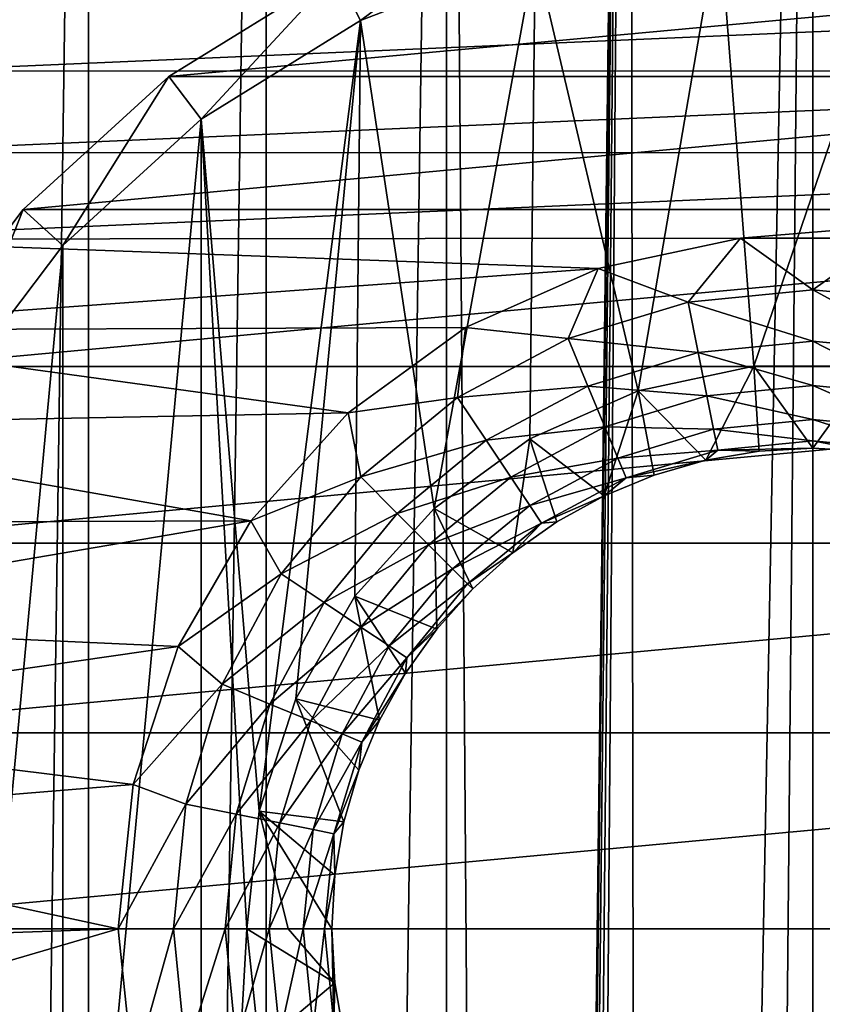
# Model space of a CAD drawing. Header units: millimetres. Extents: x -23 to 23, y -1 to 161.
# Tile 20 of 68: x -7.42 to 0.09, y 90.09 to 99.31. Entities that reach past the tile are written whole.
import ezdxf

# ---------------------------------------------------------------- set-up
doc = ezdxf.new("R2010")
doc.units = ezdxf.units.MM
doc.header["$LTSCALE"] = 79.788429
for name, color, linetype in [('12', 7, 'CONTINUOUS'), ('2', 7, 'CONTINUOUS'), ('48', 7, 'CONTINUOUS'), ('49', 7, 'CONTINUOUS'), ('50', 7, 'CONTINUOUS'), ('52', 7, 'CONTINUOUS'), ('54', 7, 'CONTINUOUS'), ('55', 7, 'CONTINUOUS'), ('56', 7, 'CONTINUOUS'), ('57', 7, 'CONTINUOUS'), ('58', 7, 'CONTINUOUS'), ('59', 7, 'CONTINUOUS'), ('63', 7, 'CONTINUOUS')]:
    doc.layers.add(name, color=color, linetype=linetype)

msp = doc.modelspace()

# ---------------------------------------------------------------- linework, layer by layer
at = {"layer": '12', "color": 7, "linetype": 'CONTINUOUS'}
for points in [[(-7.7838, 99.5426, 81), (-8.4328, 98.8326, 81), (7.7865, 99.5398, 81), (-7.7838, 99.5426, 81)], [(7.7865, 99.5398, 81), (-8.4328, 98.8326, 81), (8.435, 98.83, 81), (7.7865, 99.5398, 81)], [(-8.4328, 98.8326, 81), (-9.0177, 98.0685, 81), (8.435, 98.83, 81), (-8.4328, 98.8326, 81)], [(8.435, 98.83, 81), (-9.0177, 98.0685, 81), (9.0194, 98.0661, 81), (8.435, 98.83, 81)], [(-9.0177, 98.0685, 81), (-9.5333, 97.2572, 81), (9.0194, 98.0661, 81), (-9.0177, 98.0685, 81)], [(9.0194, 98.0661, 81), (-9.5333, 97.2572, 81), (-0.6796, 97.2668, 81), (9.0194, 98.0661, 81)], [(0.6796, 97.2668, 81), (9.0194, 98.0661, 81), (-0.6796, 97.2668, 81), (0.6796, 97.2668, 81)], [(-0.6796, 97.2668, 81), (-9.5333, 97.2572, 81), (-2.0093, 96.9841, 81), (-0.6796, 97.2668, 81)], [(-9.5333, 97.2572, 81), (-9.9758, 96.4048, 81), (-2.0093, 96.9841, 81), (-9.5333, 97.2572, 81)], [(-2.0093, 96.9841, 81), (-9.9758, 96.4048, 81), (-3.2512, 96.4312, 81), (-2.0093, 96.9841, 81)], [(-3.2512, 96.4312, 81), (-9.9758, 96.4048, 81), (-4.3509, 95.6322, 81), (-3.2512, 96.4312, 81)], [(-9.9758, 96.4048, 81), (-10.3421, 95.5174, 81), (-4.3509, 95.6322, 81), (-9.9758, 96.4048, 81)], [(-4.3509, 95.6322, 81), (-10.3421, 95.5174, 81), (-5.2605, 94.622, 81), (-4.3509, 95.6322, 81)], [(-10.3421, 95.5174, 81), (-10.6293, 94.6018, 81), (-5.2605, 94.622, 81), (-10.3421, 95.5174, 81)], [(-10.6293, 94.6018, 81), (-10.8353, 93.6661, 81), (-5.2605, 94.622, 81), (-10.6293, 94.6018, 81)], [(-5.2605, 94.622, 81), (-10.8353, 93.6661, 81), (-5.9402, 93.4447, 81), (-5.2605, 94.622, 81)], [(-10.8353, 93.6661, 81), (-10.9588, 92.7191, 81), (-5.9402, 93.4447, 81), (-10.8353, 93.6661, 81)], [(-5.9402, 93.4447, 81), (-10.9588, 92.7191, 81), (-6.3603, 92.152, 81), (-5.9402, 93.4447, 81)], [(-10.9588, 92.7191, 81), (-11, 91.77, 81), (-6.3603, 92.152, 81), (-10.9588, 92.7191, 81)], [(-11, 91.77, 81), (-6.5024, 90.8, 81), (-6.3603, 92.152, 81), (-11, 91.77, 81)], [(-11, 91.77, 81), (-10.9585, 90.6454, 81), (-6.5024, 90.8, 81), (-11, 91.77, 81)], [(-10.9585, 90.6454, 81), (-10.8346, 89.5301, 81), (-6.5024, 90.8, 81), (-10.9585, 90.6454, 81)], [(-6.5024, 90.8, 81), (-10.8346, 89.5301, 81), (-6.3603, 89.448, 81), (-6.5024, 90.8, 81)]]:
    msp.add_3dface(points, dxfattribs=at)
at = {"layer": '2', "color": 7, "linetype": 'CONTINUOUS'}
for points in [[(-6.7794, 115.2, -21.9782), (-8.4024, 0, -21.4103), (-8.4028, 115.2, -21.4101), (-6.7794, 115.2, -21.9782)], [(-6.7798, 0, -21.978), (-8.4024, 0, -21.4103), (-6.7794, 115.2, -21.9782), (-6.7798, 0, -21.978)], [(-5.1179, 0, -22.4234), (-6.7798, 0, -21.978), (-5.118, 115.2, -22.4233), (-5.1179, 0, -22.4234)], [(-5.118, 115.2, -22.4233), (-6.7798, 0, -21.978), (-6.7794, 115.2, -21.9782), (-5.118, 115.2, -22.4233)], [(-3.428, 115.2, -22.7431), (-5.1179, 0, -22.4234), (-5.118, 115.2, -22.4233), (-3.428, 115.2, -22.7431)], [(-3.4281, 0, -22.7431), (-5.1179, 0, -22.4234), (-3.428, 115.2, -22.7431), (-3.4281, 0, -22.7431)], [(-3.4281, 0, -22.7431), (-3.428, 115.2, -22.7431), (-2.781, 28.6367, -22.8312), (-3.4281, 0, -22.7431)], [(-3.428, 115.2, -22.7431), (-1.7188, 115.2, -22.9357), (-2.781, 28.6367, -22.8312), (-3.428, 115.2, -22.7431)], [(-2.781, 28.6367, -22.8312), (-1.7188, 115.2, -22.9357), (-2.767, 29.5105, -22.833), (-2.781, 28.6367, -22.8312)], [(-2.767, 29.5105, -22.833), (-1.7188, 115.2, -22.9357), (-2.7529, 30.3844, -22.8347), (-2.767, 29.5105, -22.833)], [(-2.7529, 30.3844, -22.8347), (-1.7188, 115.2, -22.9357), (-2.7248, 30.542, -22.838), (-2.7529, 30.3844, -22.8347)], [(-2.7248, 30.542, -22.838), (-1.7188, 115.2, -22.9357), (-2.6487, 30.6824, -22.847), (-2.7248, 30.542, -22.838)], [(-2.6487, 30.6824, -22.847), (-1.7188, 115.2, -22.9357), (-2.5323, 30.7915, -22.8602), (-2.6487, 30.6824, -22.847)], [(-2.5323, 30.7915, -22.8602), (-1.7188, 115.2, -22.9357), (-2.3869, 30.8582, -22.8758), (-2.5323, 30.7915, -22.8602)], [(-2.3869, 30.8582, -22.8758), (-1.7188, 115.2, -22.9357), (-1.5962, 31.0378, -22.9445), (-2.3869, 30.8582, -22.8758)], [(-1.7188, 115.2, -22.9357), (0, 115.2, -23), (-1.5962, 31.0378, -22.9445), (-1.7188, 115.2, -22.9357)], [(-1.5962, 31.0378, -22.9445), (0, 115.2, -23), (-0.7994, 31.1449, -22.9861), (-1.5962, 31.0378, -22.9445)], [(0, 115.2, -23), (0, 40.8151, -23), (-0.7994, 31.1449, -22.9861), (0, 115.2, -23)]]:
    msp.add_3dface(points, dxfattribs=at)
at = {"layer": '48', "color": 7, "linetype": 'CONTINUOUS'}
for points in [[(-2.6, 99.9373, 85.459), (-0.8765, 100.2595, 85.459), (-1.6372, 95.8388, 85.459), (-2.6, 99.9373, 85.459)], [(-1.6372, 95.8388, 85.459), (-0.8765, 100.2595, 85.459), (-0.5538, 96.0691, 85.459), (-1.6372, 95.8388, 85.459)], [(-0.8765, 100.2595, 85.459), (0.8765, 100.2595, 85.459), (-0.5538, 96.0691, 85.459), (-0.8765, 100.2595, 85.459)], [(-0.5538, 96.0691, 85.459), (0.8765, 100.2595, 85.459), (0.5538, 96.0691, 85.459), (-0.5538, 96.0691, 85.459)], [(-4.2345, 99.3041, 85.459), (-2.6, 99.9373, 85.459), (-3.5451, 94.7372, 85.459), (-4.2345, 99.3041, 85.459)], [(-3.5451, 94.7372, 85.459), (-2.6, 99.9373, 85.459), (-2.649, 95.3883, 85.459), (-3.5451, 94.7372, 85.459)], [(-2.649, 95.3883, 85.459), (-2.6, 99.9373, 85.459), (-1.6372, 95.8388, 85.459), (-2.649, 95.3883, 85.459)], [(-5.7249, 98.3812, 85.459), (-4.2345, 99.3041, 85.459), (-5.1823, 91.9015, 85.459), (-5.7249, 98.3812, 85.459)], [(-5.1823, 91.9015, 85.459), (-4.2345, 99.3041, 85.459), (-4.84, 92.9549, 85.459), (-5.1823, 91.9015, 85.459)], [(-4.84, 92.9549, 85.459), (-4.2345, 99.3041, 85.459), (-4.2862, 93.9141, 85.459), (-4.84, 92.9549, 85.459)], [(-4.2862, 93.9141, 85.459), (-4.2345, 99.3041, 85.459), (-3.5451, 94.7372, 85.459), (-4.2862, 93.9141, 85.459)], [(-5.7249, 83.2188, 85.459), (-7.0206, 84.3999, 85.459), (-5.7249, 98.3812, 85.459), (-5.7249, 83.2188, 85.459)], [(-5.7249, 98.3812, 85.459), (-7.0206, 84.3999, 85.459), (-7.0206, 97.2001, 85.459), (-5.7249, 98.3812, 85.459)], [(-5.7249, 83.2188, 85.459), (-5.7249, 98.3812, 85.459), (-5.2981, 90.8, 85.459), (-5.7249, 83.2188, 85.459)], [(-5.2981, 90.8, 85.459), (-5.7249, 98.3812, 85.459), (-5.1823, 91.9015, 85.459), (-5.2981, 90.8, 85.459)], [(-7.0206, 84.3999, 85.459), (-8.077, 85.7988, 85.459), (-7.0206, 97.2001, 85.459), (-7.0206, 84.3999, 85.459)], [(-7.0206, 97.2001, 85.459), (-8.077, 85.7988, 85.459), (-8.077, 95.8012, 85.459), (-7.0206, 97.2001, 85.459)], [(-5.7249, 83.2188, 85.459), (-5.2981, 90.8, 85.459), (-5.1823, 89.6985, 85.459), (-5.7249, 83.2188, 85.459)]]:
    msp.add_3dface(points, dxfattribs=at)
at = {"layer": '49', "color": 7, "linetype": 'CONTINUOUS'}
for points in [[(-4.4574, 99.7516, 85.959), (-6.0263, 98.7802, 85.959), (-4.4574, 99.7516, 109.459), (-4.4574, 99.7516, 85.959)], [(-4.4574, 99.7516, 109.459), (-6.0263, 98.7802, 85.959), (-6.0263, 98.7802, 109.459), (-4.4574, 99.7516, 109.459)], [(-6.0263, 98.7802, 85.959), (-7.3901, 97.537, 85.959), (-6.0263, 98.7802, 109.459), (-6.0263, 98.7802, 85.959)], [(-6.0263, 98.7802, 109.459), (-7.3901, 97.537, 85.959), (-7.3901, 97.5369, 109.459), (-6.0263, 98.7802, 109.459)], [(-7.3901, 97.537, 85.959), (-8.5021, 96.0644, 85.959), (-7.3901, 97.5369, 109.459), (-7.3901, 97.537, 85.959)], [(-7.3901, 97.5369, 109.459), (-8.5021, 96.0644, 85.959), (-8.5021, 96.0644, 109.459), (-7.3901, 97.5369, 109.459)]]:
    msp.add_3dface(points, dxfattribs=at)
at = {"layer": '50', "color": 7, "linetype": 'CONTINUOUS'}
for points in [[(6.0263, 98.7802, 109.459), (4.4574, 99.7516, 109.459), (-6.0263, 98.7802, 109.459), (6.0263, 98.7802, 109.459)], [(4.4574, 99.7516, 109.459), (-4.4574, 99.7516, 109.459), (-6.0263, 98.7802, 109.459), (4.4574, 99.7516, 109.459)], [(7.3901, 97.5369, 109.459), (6.0263, 98.7802, 109.459), (-7.3901, 97.5369, 109.459), (7.3901, 97.5369, 109.459)], [(6.0263, 98.7802, 109.459), (-6.0263, 98.7802, 109.459), (-7.3901, 97.5369, 109.459), (6.0263, 98.7802, 109.459)], [(8.5021, 96.0644, 109.459), (7.3901, 97.5369, 109.459), (-8.5021, 96.0644, 109.459), (8.5021, 96.0644, 109.459)], [(7.3901, 97.5369, 109.459), (-7.3901, 97.5369, 109.459), (-8.5021, 96.0644, 109.459), (7.3901, 97.5369, 109.459)], [(9.3247, 94.4124, 109.459), (8.5021, 96.0644, 109.459), (-9.3247, 94.4124, 109.459), (9.3247, 94.4124, 109.459)], [(8.5021, 96.0644, 109.459), (-8.5021, 96.0644, 109.459), (-9.3247, 94.4124, 109.459), (8.5021, 96.0644, 109.459)], [(9.8297, 92.6375, 109.459), (9.3247, 94.4124, 109.459), (-9.8297, 92.6375, 109.459), (9.8297, 92.6375, 109.459)], [(9.3247, 94.4124, 109.459), (-9.3247, 94.4124, 109.459), (-9.8297, 92.6375, 109.459), (9.3247, 94.4124, 109.459)], [(10, 90.8, 109.459), (9.8297, 92.6375, 109.459), (-10, 90.8, 109.459), (10, 90.8, 109.459)], [(9.8297, 92.6375, 109.459), (-9.8297, 92.6375, 109.459), (-10, 90.8, 109.459), (9.8297, 92.6375, 109.459)], [(10, 90.8, 109.459), (-10, 90.8, 109.459), (-9.8297, 88.9625, 109.459), (10, 90.8, 109.459)], [(9.8297, 88.9625, 109.459), (10, 90.8, 109.459), (-9.8297, 88.9625, 109.459), (9.8297, 88.9625, 109.459)]]:
    msp.add_3dface(points, dxfattribs=at)
at = {"layer": '52', "color": 7, "linetype": 'CONTINUOUS'}
for points in [[(-4.2345, 99.3041, 85.459), (-4.4574, 99.7516, 85.959), (-2.7368, 100.4182, 85.959), (-4.2345, 99.3041, 85.459)], [(-2.6, 99.9373, 85.459), (-4.2345, 99.3041, 85.459), (-2.7368, 100.4182, 85.959), (-2.6, 99.9373, 85.459)], [(-5.7249, 98.3812, 85.459), (-6.0263, 98.7802, 85.959), (-4.4574, 99.7516, 85.959), (-5.7249, 98.3812, 85.459)], [(-4.2345, 99.3041, 85.459), (-5.7249, 98.3812, 85.459), (-4.4574, 99.7516, 85.959), (-4.2345, 99.3041, 85.459)], [(-7.0206, 97.2001, 85.459), (-7.3901, 97.537, 85.959), (-6.0263, 98.7802, 85.959), (-7.0206, 97.2001, 85.459)], [(-5.7249, 98.3812, 85.459), (-7.0206, 97.2001, 85.459), (-6.0263, 98.7802, 85.959), (-5.7249, 98.3812, 85.459)], [(-8.077, 95.8012, 85.459), (-8.5021, 96.0644, 85.959), (-7.3901, 97.537, 85.959), (-8.077, 95.8012, 85.459)], [(-7.0206, 97.2001, 85.459), (-8.077, 95.8012, 85.459), (-7.3901, 97.537, 85.959), (-7.0206, 97.2001, 85.459)]]:
    msp.add_3dface(points, dxfattribs=at)
at = {"layer": '54', "color": 7, "linetype": 'CONTINUOUS'}
for points in [[(-1.6372, 95.8388, 85.459), (-0.5538, 96.0691, 85.459), (-1.0018, 95.1895, 84.8), (-1.6372, 95.8388, 85.459)], [(-1.0018, 95.1895, 84.8), (-0.5538, 96.0691, 85.459), (-0.5041, 95.2741, 84.8), (-1.0018, 95.1895, 84.8)], [(-0.5538, 96.0691, 85.459), (0.5538, 96.0691, 85.459), (0, 95.3024, 84.8), (-0.5538, 96.0691, 85.459)], [(-0.5041, 95.2741, 84.8), (-0.5538, 96.0691, 85.459), (0, 95.3024, 84.8), (-0.5041, 95.2741, 84.8)], [(0, 95.3024, 84.8), (0.5538, 96.0691, 85.459), (0.5041, 95.2741, 84.8), (0, 95.3024, 84.8)], [(-2.649, 95.3883, 85.459), (-1.6372, 95.8388, 85.459), (-1.9534, 94.8565, 84.8), (-2.649, 95.3883, 85.459)], [(-1.9534, 94.8565, 84.8), (-1.6372, 95.8388, 85.459), (-1.4871, 95.0497, 84.8), (-1.9534, 94.8565, 84.8)], [(-1.4871, 95.0497, 84.8), (-1.6372, 95.8388, 85.459), (-1.0018, 95.1895, 84.8), (-1.4871, 95.0497, 84.8)], [(-3.5451, 94.7372, 85.459), (-2.649, 95.3883, 85.459), (-2.8072, 94.3201, 84.8), (-3.5451, 94.7372, 85.459)], [(-2.8072, 94.3201, 84.8), (-2.649, 95.3883, 85.459), (-2.3954, 94.6123, 84.8), (-2.8072, 94.3201, 84.8)], [(-2.3954, 94.6123, 84.8), (-2.649, 95.3883, 85.459), (-1.9534, 94.8565, 84.8), (-2.3954, 94.6123, 84.8)], [(-4.2862, 93.9141, 85.459), (-3.5451, 94.7372, 85.459), (-3.5201, 93.6071, 84.8), (-4.2862, 93.9141, 85.459)], [(-3.5201, 93.6071, 84.8), (-3.5451, 94.7372, 85.459), (-3.1836, 93.9837, 84.8), (-3.5201, 93.6071, 84.8)], [(-3.1836, 93.9837, 84.8), (-3.5451, 94.7372, 85.459), (-2.8072, 94.3201, 84.8), (-3.1836, 93.9837, 84.8)], [(-4.84, 92.9549, 85.459), (-4.2862, 93.9141, 85.459), (-4.0565, 92.7535, 84.8), (-4.84, 92.9549, 85.459)], [(-4.0565, 92.7535, 84.8), (-4.2862, 93.9141, 85.459), (-3.8123, 93.1954, 84.8), (-4.0565, 92.7535, 84.8)], [(-3.8123, 93.1954, 84.8), (-4.2862, 93.9141, 85.459), (-3.5201, 93.6071, 84.8), (-3.8123, 93.1954, 84.8)], [(-5.1823, 91.9015, 85.459), (-4.84, 92.9549, 85.459), (-4.3895, 91.8019, 84.8), (-5.1823, 91.9015, 85.459)], [(-4.3895, 91.8019, 84.8), (-4.84, 92.9549, 85.459), (-4.2497, 92.287, 84.8), (-4.3895, 91.8019, 84.8)], [(-4.2497, 92.287, 84.8), (-4.84, 92.9549, 85.459), (-4.0565, 92.7535, 84.8), (-4.2497, 92.287, 84.8)], [(-5.2981, 90.8, 85.459), (-5.1823, 91.9015, 85.459), (-4.9113, 90.8, 85.1161), (-5.2981, 90.8, 85.459)], [(-4.9113, 90.8, 85.1161), (-5.1823, 91.9015, 85.459), (-4.5024, 90.8, 84.8), (-4.9113, 90.8, 85.1161)], [(-4.5024, 90.8, 84.8), (-5.1823, 91.9015, 85.459), (-4.4741, 91.3041, 84.8), (-4.5024, 90.8, 84.8)], [(-4.4741, 91.3041, 84.8), (-5.1823, 91.9015, 85.459), (-4.3895, 91.8019, 84.8), (-4.4741, 91.3041, 84.8)]]:
    msp.add_3dface(points, dxfattribs=at)
at = {"layer": '55', "color": 7, "linetype": 'CONTINUOUS'}
for points in [[(-1.0018, 95.1895, 84.8), (-0.5041, 95.2741, 84.8), (-1.0019, 95.1895, 83), (-1.0018, 95.1895, 84.8)], [(-1.0019, 95.1895, 83), (-0.5041, 95.2741, 84.8), (-0.5041, 95.2741, 83), (-1.0019, 95.1895, 83)], [(-0.5041, 95.2741, 84.8), (0, 95.3024, 84.8), (-0.5041, 95.2741, 83), (-0.5041, 95.2741, 84.8)], [(-0.5041, 95.2741, 83), (0, 95.3024, 84.8), (0, 95.3024, 83), (-0.5041, 95.2741, 83)], [(0, 95.3024, 84.8), (0.5041, 95.2741, 84.8), (0, 95.3024, 83), (0, 95.3024, 84.8)], [(0, 95.3024, 83), (0.5041, 95.2741, 84.8), (0.5041, 95.2741, 83), (0, 95.3024, 83)], [(-1.4871, 95.0497, 84.8), (-1.0018, 95.1895, 84.8), (-1.487, 95.0497, 83), (-1.4871, 95.0497, 84.8)], [(-1.487, 95.0497, 83), (-1.0018, 95.1895, 84.8), (-1.0019, 95.1895, 83), (-1.487, 95.0497, 83)], [(-1.9534, 94.8565, 84.8), (-1.4871, 95.0497, 84.8), (-1.9535, 94.8565, 83), (-1.9534, 94.8565, 84.8)], [(-1.9535, 94.8565, 83), (-1.4871, 95.0497, 84.8), (-1.487, 95.0497, 83), (-1.9535, 94.8565, 83)], [(-2.3954, 94.6123, 84.8), (-1.9534, 94.8565, 84.8), (-2.3954, 94.6123, 83), (-2.3954, 94.6123, 84.8)], [(-2.3954, 94.6123, 83), (-1.9534, 94.8565, 84.8), (-1.9535, 94.8565, 83), (-2.3954, 94.6123, 83)], [(-2.8072, 94.3201, 84.8), (-2.3954, 94.6123, 84.8), (-2.8072, 94.3201, 83), (-2.8072, 94.3201, 84.8)], [(-2.8072, 94.3201, 83), (-2.3954, 94.6123, 84.8), (-2.3954, 94.6123, 83), (-2.8072, 94.3201, 83)], [(-3.1836, 93.9837, 84.8), (-2.8072, 94.3201, 84.8), (-3.1837, 93.9837, 83), (-3.1836, 93.9837, 84.8)], [(-3.1837, 93.9837, 83), (-2.8072, 94.3201, 84.8), (-2.8072, 94.3201, 83), (-3.1837, 93.9837, 83)], [(-3.5201, 93.6071, 84.8), (-3.1836, 93.9837, 84.8), (-3.5201, 93.6072, 83), (-3.5201, 93.6071, 84.8)], [(-3.5201, 93.6072, 83), (-3.1836, 93.9837, 84.8), (-3.1837, 93.9837, 83), (-3.5201, 93.6072, 83)], [(-3.8123, 93.1954, 83), (-3.5201, 93.6071, 84.8), (-3.5201, 93.6072, 83), (-3.8123, 93.1954, 83)], [(-3.8123, 93.1954, 84.8), (-3.5201, 93.6071, 84.8), (-3.8123, 93.1954, 83), (-3.8123, 93.1954, 84.8)], [(-4.0565, 92.7535, 84.8), (-3.8123, 93.1954, 84.8), (-4.0565, 92.7535, 83), (-4.0565, 92.7535, 84.8)], [(-4.0565, 92.7535, 83), (-3.8123, 93.1954, 84.8), (-3.8123, 93.1954, 83), (-4.0565, 92.7535, 83)], [(-4.2497, 92.287, 84.8), (-4.0565, 92.7535, 84.8), (-4.2497, 92.287, 83), (-4.2497, 92.287, 84.8)], [(-4.2497, 92.287, 83), (-4.0565, 92.7535, 84.8), (-4.0565, 92.7535, 83), (-4.2497, 92.287, 83)], [(-4.3895, 91.8019, 84.8), (-4.2497, 92.287, 84.8), (-4.3895, 91.8019, 83), (-4.3895, 91.8019, 84.8)], [(-4.3895, 91.8019, 83), (-4.2497, 92.287, 84.8), (-4.2497, 92.287, 83), (-4.3895, 91.8019, 83)], [(-4.4741, 91.3041, 84.8), (-4.3895, 91.8019, 84.8), (-4.4741, 91.3041, 83), (-4.4741, 91.3041, 84.8)], [(-4.4741, 91.3041, 83), (-4.3895, 91.8019, 84.8), (-4.3895, 91.8019, 83), (-4.4741, 91.3041, 83)], [(-4.5024, 90.8, 84.8), (-4.4741, 91.3041, 84.8), (-4.5024, 90.8, 83), (-4.5024, 90.8, 84.8)], [(-4.5024, 90.8, 83), (-4.4741, 91.3041, 84.8), (-4.4741, 91.3041, 83), (-4.5024, 90.8, 83)]]:
    msp.add_3dface(points, dxfattribs=at)
at = {"layer": '56', "color": 7, "linetype": 'CONTINUOUS'}
for points in [[(-5.1823, 89.6985, 85.459), (-5.2981, 90.8, 85.459), (-4.4741, 90.2959, 84.8), (-5.1823, 89.6985, 85.459)], [(-5.2981, 90.8, 85.459), (-4.9113, 90.8, 85.1161), (-4.4741, 90.2959, 84.8), (-5.2981, 90.8, 85.459)], [(-4.9113, 90.8, 85.1161), (-4.5024, 90.8, 84.8), (-4.4741, 90.2959, 84.8), (-4.9113, 90.8, 85.1161)], [(-4.3895, 89.7981, 84.8), (-5.1823, 89.6985, 85.459), (-4.4741, 90.2959, 84.8), (-4.3895, 89.7981, 84.8)]]:
    msp.add_3dface(points, dxfattribs=at)
at = {"layer": '57', "color": 7, "linetype": 'CONTINUOUS'}
for points in [[(-4.5024, 90.8, 84.8), (-4.5024, 90.8, 83), (-4.4741, 90.2959, 83), (-4.5024, 90.8, 84.8)], [(-4.4741, 90.2959, 84.8), (-4.5024, 90.8, 84.8), (-4.4741, 90.2959, 83), (-4.4741, 90.2959, 84.8)], [(-4.3895, 89.7981, 84.8), (-4.4741, 90.2959, 84.8), (-4.3895, 89.7981, 83), (-4.3895, 89.7981, 84.8)], [(-4.3895, 89.7981, 83), (-4.4741, 90.2959, 84.8), (-4.4741, 90.2959, 83), (-4.3895, 89.7981, 83)]]:
    msp.add_3dface(points, dxfattribs=at)
at = {"layer": '58', "color": 7, "linetype": 'CONTINUOUS'}
for points in [[(-0.6796, 97.2668, 81), (-2.0093, 96.9841, 81), (-1.1676, 96.6697, 81.0681), (-0.6796, 97.2668, 81)], [(0, 96.7847, 81.0681), (-0.6796, 97.2668, 81), (-1.1676, 96.6697, 81.0681), (0, 96.7847, 81.0681)], [(0.6796, 97.2668, 81), (-0.6796, 97.2668, 81), (0, 96.7847, 81.0681), (0.6796, 97.2668, 81)], [(1.1676, 96.6697, 81.0681), (0.6796, 97.2668, 81), (0, 96.7847, 81.0681), (1.1676, 96.6697, 81.0681)], [(-2.0093, 96.9841, 81), (-3.2512, 96.4312, 81), (-2.2903, 96.3292, 81.0681), (-2.0093, 96.9841, 81)], [(-1.1676, 96.6697, 81.0681), (-2.0093, 96.9841, 81), (-2.2903, 96.3292, 81.0681), (-1.1676, 96.6697, 81.0681)], [(0, 96.7847, 81.0681), (-1.1676, 96.6697, 81.0681), (0, 96.3019, 81.2682), (0, 96.7847, 81.0681)], [(1.1676, 96.6697, 81.0681), (0, 96.7847, 81.0681), (1.0734, 96.1962, 81.2682), (1.1676, 96.6697, 81.0681)], [(1.0734, 96.1962, 81.2682), (0, 96.7847, 81.0681), (0, 96.3019, 81.2682), (1.0734, 96.1962, 81.2682)], [(-1.1676, 96.6697, 81.0681), (-2.2903, 96.3292, 81.0681), (-1.0734, 96.1962, 81.2682), (-1.1676, 96.6697, 81.0681)], [(0, 96.3019, 81.2682), (-1.1676, 96.6697, 81.0681), (-1.0734, 96.1962, 81.2682), (0, 96.3019, 81.2682)], [(-3.2512, 96.4312, 81), (-4.3509, 95.6322, 81), (-3.3249, 95.7761, 81.0681), (-3.2512, 96.4312, 81)], [(-2.2903, 96.3292, 81.0681), (-3.2512, 96.4312, 81), (-3.3249, 95.7761, 81.0681), (-2.2903, 96.3292, 81.0681)], [(-2.2903, 96.3292, 81.0681), (-3.3249, 95.7761, 81.0681), (-2.1055, 95.8831, 81.2682), (-2.2903, 96.3292, 81.0681)], [(-1.0734, 96.1962, 81.2682), (-2.2903, 96.3292, 81.0681), (-2.1055, 95.8831, 81.2682), (-1.0734, 96.1962, 81.2682)], [(0, 96.3019, 81.2682), (-1.0734, 96.1962, 81.2682), (0, 95.8874, 81.5865), (0, 96.3019, 81.2682)], [(1.0734, 96.1962, 81.2682), (0, 96.3019, 81.2682), (0.9925, 95.7897, 81.5865), (1.0734, 96.1962, 81.2682)], [(0.9925, 95.7897, 81.5865), (0, 96.3019, 81.2682), (0, 95.8874, 81.5865), (0.9925, 95.7897, 81.5865)], [(-1.0734, 96.1962, 81.2682), (-2.1055, 95.8831, 81.2682), (-0.9925, 95.7897, 81.5865), (-1.0734, 96.1962, 81.2682)], [(0, 95.8874, 81.5865), (-1.0734, 96.1962, 81.2682), (-0.9925, 95.7897, 81.5865), (0, 95.8874, 81.5865)], [(-2.1055, 95.8831, 81.2682), (-3.3249, 95.7761, 81.0681), (-3.0567, 95.3747, 81.2682), (-2.1055, 95.8831, 81.2682)], [(-2.1055, 95.8831, 81.2682), (-3.0567, 95.3747, 81.2682), (-1.9469, 95.5002, 81.5865), (-2.1055, 95.8831, 81.2682)], [(-0.9925, 95.7897, 81.5865), (-2.1055, 95.8831, 81.2682), (-1.9469, 95.5002, 81.5865), (-0.9925, 95.7897, 81.5865)], [(0, 95.8874, 81.5865), (-0.9925, 95.7897, 81.5865), (0, 95.5695, 82.0014), (0, 95.8874, 81.5865)], [(0.9925, 95.7897, 81.5865), (0, 95.8874, 81.5865), (0.9305, 95.4779, 82.0014), (0.9925, 95.7897, 81.5865)], [(0.9305, 95.4779, 82.0014), (0, 95.8874, 81.5865), (0, 95.5695, 82.0014), (0.9305, 95.4779, 82.0014)], [(-0.9925, 95.7897, 81.5865), (-1.9469, 95.5002, 81.5865), (-0.9305, 95.4779, 82.0014), (-0.9925, 95.7897, 81.5865)], [(0, 95.5695, 82.0014), (-0.9925, 95.7897, 81.5865), (-0.9305, 95.4779, 82.0014), (0, 95.5695, 82.0014)], [(-3.3249, 95.7761, 81.0681), (-4.3509, 95.6322, 81), (-4.2318, 95.0318, 81.0681), (-3.3249, 95.7761, 81.0681)], [(-3.3249, 95.7761, 81.0681), (-4.2318, 95.0318, 81.0681), (-3.0567, 95.3747, 81.2682), (-3.3249, 95.7761, 81.0681)], [(-4.3509, 95.6322, 81), (-5.2605, 94.622, 81), (-4.2318, 95.0318, 81.0681), (-4.3509, 95.6322, 81)], [(0, 95.5695, 82.0014), (-0.9305, 95.4779, 82.0014), (0, 95.37, 82.4844), (0, 95.5695, 82.0014)], [(0.9305, 95.4779, 82.0014), (0, 95.5695, 82.0014), (0.8916, 95.2822, 82.4844), (0.9305, 95.4779, 82.0014)], [(0.8916, 95.2822, 82.4844), (0, 95.5695, 82.0014), (0, 95.37, 82.4844), (0.8916, 95.2822, 82.4844)], [(-1.9469, 95.5002, 81.5865), (-3.0567, 95.3747, 81.2682), (-2.8264, 95.03, 81.5865), (-1.9469, 95.5002, 81.5865)], [(-1.9469, 95.5002, 81.5865), (-2.8264, 95.03, 81.5865), (-1.8252, 95.2065, 82.0014), (-1.9469, 95.5002, 81.5865)], [(-0.9305, 95.4779, 82.0014), (-1.9469, 95.5002, 81.5865), (-1.8252, 95.2065, 82.0014), (-0.9305, 95.4779, 82.0014)], [(-0.9305, 95.4779, 82.0014), (-1.8252, 95.2065, 82.0014), (-0.8916, 95.2822, 82.4844), (-0.9305, 95.4779, 82.0014)], [(0, 95.37, 82.4844), (-0.9305, 95.4779, 82.0014), (-0.8916, 95.2822, 82.4844), (0, 95.37, 82.4844)], [(-3.0567, 95.3747, 81.2682), (-4.2318, 95.0318, 81.0681), (-3.8904, 94.6904, 81.2682), (-3.0567, 95.3747, 81.2682)], [(-3.0567, 95.3747, 81.2682), (-3.8904, 94.6904, 81.2682), (-2.8264, 95.03, 81.5865), (-3.0567, 95.3747, 81.2682)], [(0, 95.3024, 83), (0, 95.37, 82.4844), (-0.8916, 95.2822, 82.4844), (0, 95.3024, 83)], [(0, 95.3024, 83), (0.5041, 95.2741, 83), (0, 95.37, 82.4844), (0, 95.3024, 83)], [(0.5041, 95.2741, 83), (0.8916, 95.2822, 82.4844), (0, 95.37, 82.4844), (0.5041, 95.2741, 83)], [(-0.8916, 95.2822, 82.4844), (-1.8252, 95.2065, 82.0014), (-1.7489, 95.0221, 82.4844), (-0.8916, 95.2822, 82.4844)], [(-1.0019, 95.1895, 83), (-0.8916, 95.2822, 82.4844), (-1.7489, 95.0221, 82.4844), (-1.0019, 95.1895, 83)], [(-1.0019, 95.1895, 83), (-0.5041, 95.2741, 83), (-0.8916, 95.2822, 82.4844), (-1.0019, 95.1895, 83)], [(-0.5041, 95.2741, 83), (0, 95.3024, 83), (-0.8916, 95.2822, 82.4844), (-0.5041, 95.2741, 83)], [(-1.8252, 95.2065, 82.0014), (-2.8264, 95.03, 81.5865), (-2.6498, 94.7657, 82.0014), (-1.8252, 95.2065, 82.0014)], [(-1.8252, 95.2065, 82.0014), (-2.6498, 94.7657, 82.0014), (-1.7489, 95.0221, 82.4844), (-1.8252, 95.2065, 82.0014)], [(-1.487, 95.0497, 83), (-1.0019, 95.1895, 83), (-1.7489, 95.0221, 82.4844), (-1.487, 95.0497, 83)], [(-1.9535, 94.8565, 83), (-1.487, 95.0497, 83), (-1.7489, 95.0221, 82.4844), (-1.9535, 94.8565, 83)], [(-4.2318, 95.0318, 81.0681), (-5.2605, 94.622, 81), (-4.9761, 94.1249, 81.0681), (-4.2318, 95.0318, 81.0681)], [(-4.2318, 95.0318, 81.0681), (-4.9761, 94.1249, 81.0681), (-3.8904, 94.6904, 81.2682), (-4.2318, 95.0318, 81.0681)], [(-2.8264, 95.03, 81.5865), (-3.8904, 94.6904, 81.2682), (-3.5973, 94.3973, 81.5865), (-2.8264, 95.03, 81.5865)], [(-2.8264, 95.03, 81.5865), (-3.5973, 94.3973, 81.5865), (-2.6498, 94.7657, 82.0014), (-2.8264, 95.03, 81.5865)], [(-1.7489, 95.0221, 82.4844), (-2.6498, 94.7657, 82.0014), (-2.5389, 94.5998, 82.4844), (-1.7489, 95.0221, 82.4844)], [(-1.9535, 94.8565, 83), (-1.7489, 95.0221, 82.4844), (-2.5389, 94.5998, 82.4844), (-1.9535, 94.8565, 83)], [(-2.3954, 94.6123, 83), (-1.9535, 94.8565, 83), (-2.5389, 94.5998, 82.4844), (-2.3954, 94.6123, 83)], [(-3.8904, 94.6904, 81.2682), (-4.9761, 94.1249, 81.0681), (-4.5747, 93.8567, 81.2682), (-3.8904, 94.6904, 81.2682)], [(-3.8904, 94.6904, 81.2682), (-4.5747, 93.8567, 81.2682), (-3.5973, 94.3973, 81.5865), (-3.8904, 94.6904, 81.2682)], [(-2.6498, 94.7657, 82.0014), (-3.5973, 94.3973, 81.5865), (-3.3726, 94.1726, 82.0014), (-2.6498, 94.7657, 82.0014)], [(-2.6498, 94.7657, 82.0014), (-3.3726, 94.1726, 82.0014), (-2.5389, 94.5998, 82.4844), (-2.6498, 94.7657, 82.0014)], [(-5.2605, 94.622, 81), (-5.9402, 93.4447, 81), (-4.9761, 94.1249, 81.0681), (-5.2605, 94.622, 81)], [(-2.5389, 94.5998, 82.4844), (-3.3726, 94.1726, 82.0014), (-3.2315, 94.0315, 82.4844), (-2.5389, 94.5998, 82.4844)], [(-2.8072, 94.3201, 83), (-2.5389, 94.5998, 82.4844), (-3.2315, 94.0315, 82.4844), (-2.8072, 94.3201, 83)], [(-2.8072, 94.3201, 83), (-2.3954, 94.6123, 83), (-2.5389, 94.5998, 82.4844), (-2.8072, 94.3201, 83)], [(-3.5973, 94.3973, 81.5865), (-4.5747, 93.8567, 81.2682), (-4.23, 93.6264, 81.5865), (-3.5973, 94.3973, 81.5865)], [(-3.5973, 94.3973, 81.5865), (-4.23, 93.6264, 81.5865), (-3.3726, 94.1726, 82.0014), (-3.5973, 94.3973, 81.5865)], [(-3.1837, 93.9837, 83), (-2.8072, 94.3201, 83), (-3.2315, 94.0315, 82.4844), (-3.1837, 93.9837, 83)], [(-4.9761, 94.1249, 81.0681), (-5.9402, 93.4447, 81), (-5.5292, 93.0903, 81.0681), (-4.9761, 94.1249, 81.0681)], [(-4.9761, 94.1249, 81.0681), (-5.5292, 93.0903, 81.0681), (-4.5747, 93.8567, 81.2682), (-4.9761, 94.1249, 81.0681)], [(-3.3726, 94.1726, 82.0014), (-4.23, 93.6264, 81.5865), (-3.9657, 93.4498, 82.0014), (-3.3726, 94.1726, 82.0014)], [(-3.3726, 94.1726, 82.0014), (-3.9657, 93.4498, 82.0014), (-3.2315, 94.0315, 82.4844), (-3.3726, 94.1726, 82.0014)], [(-3.2315, 94.0315, 82.4844), (-3.9657, 93.4498, 82.0014), (-3.7998, 93.3389, 82.4844), (-3.2315, 94.0315, 82.4844)], [(-3.1837, 93.9837, 83), (-3.2315, 94.0315, 82.4844), (-3.7998, 93.3389, 82.4844), (-3.1837, 93.9837, 83)], [(-3.5201, 93.6072, 83), (-3.1837, 93.9837, 83), (-3.7998, 93.3389, 82.4844), (-3.5201, 93.6072, 83)], [(-4.5747, 93.8567, 81.2682), (-5.5292, 93.0903, 81.0681), (-5.0831, 92.9055, 81.2682), (-4.5747, 93.8567, 81.2682)], [(-4.5747, 93.8567, 81.2682), (-5.0831, 92.9055, 81.2682), (-4.23, 93.6264, 81.5865), (-4.5747, 93.8567, 81.2682)], [(-4.23, 93.6264, 81.5865), (-5.0831, 92.9055, 81.2682), (-4.7002, 92.7469, 81.5865), (-4.23, 93.6264, 81.5865)], [(-4.23, 93.6264, 81.5865), (-4.7002, 92.7469, 81.5865), (-3.9657, 93.4498, 82.0014), (-4.23, 93.6264, 81.5865)], [(-3.8123, 93.1954, 83), (-3.5201, 93.6072, 83), (-3.7998, 93.3389, 82.4844), (-3.8123, 93.1954, 83)], [(-5.9402, 93.4447, 81), (-6.3603, 92.152, 81), (-5.5292, 93.0903, 81.0681), (-5.9402, 93.4447, 81)], [(-3.9657, 93.4498, 82.0014), (-4.7002, 92.7469, 81.5865), (-4.4065, 92.6252, 82.0014), (-3.9657, 93.4498, 82.0014)], [(-3.9657, 93.4498, 82.0014), (-4.4065, 92.6252, 82.0014), (-3.7998, 93.3389, 82.4844), (-3.9657, 93.4498, 82.0014)], [(-3.7998, 93.3389, 82.4844), (-4.4065, 92.6252, 82.0014), (-4.2221, 92.5489, 82.4844), (-3.7998, 93.3389, 82.4844)], [(-3.8123, 93.1954, 83), (-3.7998, 93.3389, 82.4844), (-4.2221, 92.5489, 82.4844), (-3.8123, 93.1954, 83)], [(-4.0565, 92.7535, 83), (-3.8123, 93.1954, 83), (-4.2221, 92.5489, 82.4844), (-4.0565, 92.7535, 83)], [(-5.5292, 93.0903, 81.0681), (-6.3603, 92.152, 81), (-5.8697, 91.9676, 81.0681), (-5.5292, 93.0903, 81.0681)], [(-5.5292, 93.0903, 81.0681), (-5.8697, 91.9676, 81.0681), (-5.0831, 92.9055, 81.2682), (-5.5292, 93.0903, 81.0681)], [(-5.0831, 92.9055, 81.2682), (-5.8697, 91.9676, 81.0681), (-5.3962, 91.8734, 81.2682), (-5.0831, 92.9055, 81.2682)], [(-5.0831, 92.9055, 81.2682), (-5.3962, 91.8734, 81.2682), (-4.7002, 92.7469, 81.5865), (-5.0831, 92.9055, 81.2682)], [(-4.7002, 92.7469, 81.5865), (-5.3962, 91.8734, 81.2682), (-4.9897, 91.7925, 81.5865), (-4.7002, 92.7469, 81.5865)], [(-4.7002, 92.7469, 81.5865), (-4.9897, 91.7925, 81.5865), (-4.4065, 92.6252, 82.0014), (-4.7002, 92.7469, 81.5865)], [(-4.2497, 92.287, 83), (-4.0565, 92.7535, 83), (-4.2221, 92.5489, 82.4844), (-4.2497, 92.287, 83)], [(-4.4065, 92.6252, 82.0014), (-4.9897, 91.7925, 81.5865), (-4.6779, 91.7305, 82.0014), (-4.4065, 92.6252, 82.0014)], [(-4.4065, 92.6252, 82.0014), (-4.6779, 91.7305, 82.0014), (-4.2221, 92.5489, 82.4844), (-4.4065, 92.6252, 82.0014)], [(-4.2221, 92.5489, 82.4844), (-4.6779, 91.7305, 82.0014), (-4.4822, 91.6916, 82.4844), (-4.2221, 92.5489, 82.4844)], [(-4.2497, 92.287, 83), (-4.2221, 92.5489, 82.4844), (-4.4822, 91.6916, 82.4844), (-4.2497, 92.287, 83)], [(-4.3895, 91.8019, 83), (-4.2497, 92.287, 83), (-4.4822, 91.6916, 82.4844), (-4.3895, 91.8019, 83)], [(-6.3603, 92.152, 81), (-6.5024, 90.8, 81), (-5.8697, 91.9676, 81.0681), (-6.3603, 92.152, 81)], [(-5.8697, 91.9676, 81.0681), (-6.5024, 90.8, 81), (-5.9847, 90.8, 81.0681), (-5.8697, 91.9676, 81.0681)], [(-5.8697, 91.9676, 81.0681), (-5.9847, 90.8, 81.0681), (-5.3962, 91.8734, 81.2682), (-5.8697, 91.9676, 81.0681)], [(-5.3962, 91.8734, 81.2682), (-5.9847, 90.8, 81.0681), (-5.5019, 90.8, 81.2682), (-5.3962, 91.8734, 81.2682)], [(-5.3962, 91.8734, 81.2682), (-5.5019, 90.8, 81.2682), (-4.9897, 91.7925, 81.5865), (-5.3962, 91.8734, 81.2682)], [(-4.9897, 91.7925, 81.5865), (-5.5019, 90.8, 81.2682), (-5.0874, 90.8, 81.5865), (-4.9897, 91.7925, 81.5865)], [(-4.9897, 91.7925, 81.5865), (-5.0874, 90.8, 81.5865), (-4.6779, 91.7305, 82.0014), (-4.9897, 91.7925, 81.5865)], [(-4.6779, 91.7305, 82.0014), (-5.0874, 90.8, 81.5865), (-4.7695, 90.8, 82.0014), (-4.6779, 91.7305, 82.0014)], [(-4.6779, 91.7305, 82.0014), (-4.7695, 90.8, 82.0014), (-4.4822, 91.6916, 82.4844), (-4.6779, 91.7305, 82.0014)], [(-4.4741, 91.3041, 83), (-4.3895, 91.8019, 83), (-4.4822, 91.6916, 82.4844), (-4.4741, 91.3041, 83)], [(-4.4822, 91.6916, 82.4844), (-4.7695, 90.8, 82.0014), (-4.57, 90.8, 82.4844), (-4.4822, 91.6916, 82.4844)], [(-4.4741, 91.3041, 83), (-4.4822, 91.6916, 82.4844), (-4.57, 90.8, 82.4844), (-4.4741, 91.3041, 83)], [(-4.5024, 90.8, 83), (-4.4741, 91.3041, 83), (-4.57, 90.8, 82.4844), (-4.5024, 90.8, 83)]]:
    msp.add_3dface(points, dxfattribs=at)
at = {"layer": '59', "color": 7, "linetype": 'CONTINUOUS'}
for points in [[(-6.5024, 90.8, 81), (-6.3603, 89.448, 81), (-5.9847, 90.8, 81.0681), (-6.5024, 90.8, 81)], [(-5.9847, 90.8, 81.0681), (-6.3603, 89.448, 81), (-5.8697, 89.6324, 81.0681), (-5.9847, 90.8, 81.0681)], [(-5.5019, 90.8, 81.2682), (-5.9847, 90.8, 81.0681), (-5.8697, 89.6324, 81.0681), (-5.5019, 90.8, 81.2682)], [(-5.5019, 90.8, 81.2682), (-5.8697, 89.6324, 81.0681), (-5.3962, 89.7266, 81.2682), (-5.5019, 90.8, 81.2682)], [(-5.0874, 90.8, 81.5865), (-5.5019, 90.8, 81.2682), (-5.3962, 89.7266, 81.2682), (-5.0874, 90.8, 81.5865)], [(-5.0874, 90.8, 81.5865), (-5.3962, 89.7266, 81.2682), (-4.9897, 89.8075, 81.5865), (-5.0874, 90.8, 81.5865)], [(-4.7695, 90.8, 82.0014), (-5.0874, 90.8, 81.5865), (-4.9897, 89.8075, 81.5865), (-4.7695, 90.8, 82.0014)], [(-4.7695, 90.8, 82.0014), (-4.9897, 89.8075, 81.5865), (-4.6779, 89.8695, 82.0014), (-4.7695, 90.8, 82.0014)], [(-4.57, 90.8, 82.4844), (-4.7695, 90.8, 82.0014), (-4.6779, 89.8695, 82.0014), (-4.57, 90.8, 82.4844)], [(-4.57, 90.8, 82.4844), (-4.6779, 89.8695, 82.0014), (-4.4822, 89.9084, 82.4844), (-4.57, 90.8, 82.4844)], [(-4.5024, 90.8, 83), (-4.57, 90.8, 82.4844), (-4.4822, 89.9084, 82.4844), (-4.5024, 90.8, 83)], [(-4.4741, 90.2959, 83), (-4.5024, 90.8, 83), (-4.4822, 89.9084, 82.4844), (-4.4741, 90.2959, 83)], [(-4.3895, 89.7981, 83), (-4.4741, 90.2959, 83), (-4.4822, 89.9084, 82.4844), (-4.3895, 89.7981, 83)]]:
    msp.add_3dface(points, dxfattribs=at)
at = {"layer": '63', "color": 7, "linetype": 'CONTINUOUS'}
for points in [[(0.1747, 40.799, -22.9993), (0, 40.8151, -23), (3.428, 115.2, -22.7431), (0.1747, 40.799, -22.9993)], [(0, 40.8151, -23), (0, 115.2, -23), (3.428, 115.2, -22.7431), (0, 40.8151, -23)]]:
    msp.add_3dface(points, dxfattribs=at)

doc.saveas('drawing.dxf')
